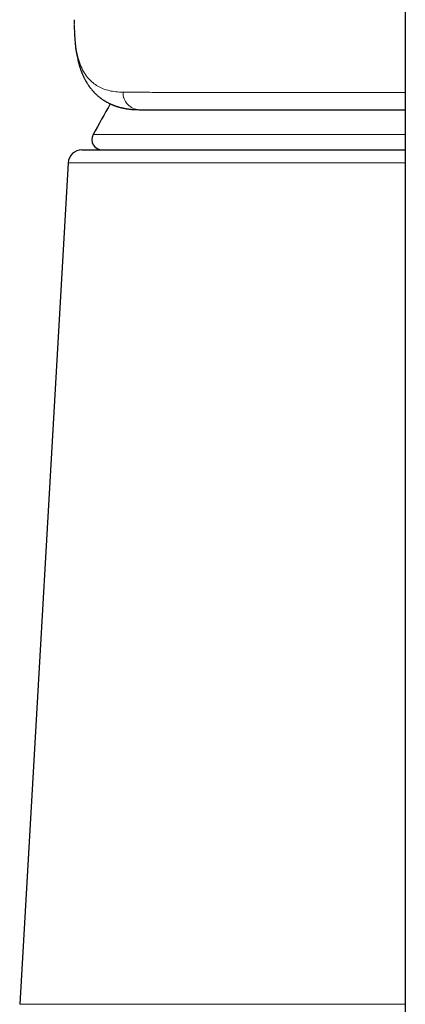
# Model space of a CAD drawing. Header units: millimetres. Extents: x 8 to 1004, y 12 to 903.
# Tile 17 of 57: x 445 to 457, y 754 to 782. Entities that reach past the tile are written whole.
import ezdxf

# ---------------------------------------------------------------- set-up
doc = ezdxf.new("R2010")
doc.units = ezdxf.units.MM

msp = doc.modelspace()

# ---------------------------------------------------------------- linework, layer by layer
at = {"color": 7, "linetype": 'Continuous', "lineweight": 30}
for p, q in [((456.5, 802.089), (456.5, 736.862)), ((446.87, 782.22), (446.869, 782.125)), ((446.874, 781.851), (446.888, 781.623)), ((447.093, 778.445), (456.5, 778.445)), ((446.694, 778.068), (445.282, 753.596))]:
    msp.add_line(p, q, dxfattribs=at)
at = {"color": 8, "linetype": 'Continuous', "lineweight": 0}
for p, q in [((446.888, 781.674), (446.874, 781.888)), ((446.874, 781.852), (446.874, 781.888)), ((447.418, 778.889), (456.5, 778.889)), ((456.5, 778.068), (446.694, 778.068)), ((445.282, 753.596), (456.5, 753.596))]:
    msp.add_line(p, q, dxfattribs=at)
at = {"color": 8, "linetype": 'Continuous', "lineweight": 0, "flags": 128}
msp.add_lwpolyline([(446.888, 781.674), (446.888, 781.628), (446.888, 781.623)], dxfattribs=at)
at = {"color": 8, "linetype": 'Continuous', "lineweight": 0}
msp.add_arc((448.776, 780.101), 0.486, 177.3255, 268.0825, dxfattribs=at)
at = {"color": 7, "linetype": 'Continuous', "lineweight": 30}
for centre, radius, start, end in [((491.315, 754.95), 50, 150.2201, 151.3951), ((447.681, 778.745), 0.3, 151.3951, 270), ((447.093, 778.045), 0.4, 90, 176.6981)]:
    msp.add_arc(centre, radius, start, end, dxfattribs=at)
at = {"color": 8, "linetype": 'Continuous', "lineweight": 0}
for points, knots in [([(446.874, 781.888), (446.872, 781.955), (446.867, 782.075), (446.869, 782.184), (446.871, 782.232)], [0, 0, 0, 0, 0.557027, 1, 1, 1, 1]), ([(448.291, 780.123), (448.22, 780.126), (448.077, 780.131), (447.886, 780.165), (447.711, 780.218), (447.554, 780.293), (447.414, 780.39), (447.282, 780.516), (447.163, 780.676), (447.059, 780.877), (446.979, 781.11), (446.92, 781.372), (446.898, 781.574), (446.888, 781.674)], [0, 0, 0, 0, 0.084363, 0.168375, 0.252088, 0.335554, 0.418821, 0.501935, 0.601534, 0.701058, 0.800589, 0.900208, 1, 1, 1, 1]), ([(456.5, 780.113), (456.438, 780.113), (456.288, 780.113), (456.073, 780.112), (455.912, 780.112), (455.829, 780.112), (455.802, 780.112), (455.776, 780.112), (455.749, 780.112), (455.724, 780.112), (455.657, 780.112), (455.44, 780.112), (455.077, 780.111), (454.62, 780.111), (454.162, 780.111), (453.705, 780.111), (453.25, 780.111), (452.808, 780.112), (452.379, 780.112), (451.977, 780.112), (451.599, 780.113), (451.245, 780.113), (450.903, 780.114), (450.573, 780.115), (450.256, 780.116), (449.951, 780.116), (449.649, 780.117), (449.351, 780.118), (449.061, 780.12), (448.787, 780.121), (448.528, 780.122), (448.37, 780.123), (448.291, 780.123)], [0, 0, 0, 0, 0.016828, 0.04066, 0.05896, 0.061399, 0.063848, 0.066307, 0.068776, 0.071255, 0.073207, 0.087652, 0.132058, 0.17646, 0.220859, 0.268426, 0.315992, 0.363556, 0.411121, 0.458688, 0.501933, 0.545181, 0.588434, 0.631693, 0.674961, 0.718239, 0.761529, 0.809166, 0.856827, 0.904515, 0.952238, 1, 1, 1, 1])]:
    msp.add_open_spline(points, degree=3, knots=knots, dxfattribs=at)
at = {"color": 7, "linetype": 'Continuous', "lineweight": 30}
for points, knots in [([(446.869, 782.077), (446.869, 782.067), (446.868, 782), (446.871, 781.929), (446.874, 781.868)], [0, 0, 0, 0, 0.159503, 1, 1, 1, 1]), ([(446.888, 781.623), (446.89, 781.599), (446.894, 781.553), (446.901, 781.49), (446.907, 781.436), (446.913, 781.389), (446.918, 781.352), (446.923, 781.324), (446.926, 781.302), (446.929, 781.283), (446.932, 781.264), (446.939, 781.224), (446.951, 781.163), (446.965, 781.098), (446.976, 781.051), (446.983, 781.02), (446.991, 780.99), (446.999, 780.96), (447.008, 780.93), (447.016, 780.9), (447.026, 780.869), (447.036, 780.836), (447.047, 780.803), (447.059, 780.769), (447.071, 780.738), (447.082, 780.708), (447.094, 780.679), (447.106, 780.649), (447.121, 780.617), (447.136, 780.584), (447.151, 780.552), (447.166, 780.521), (447.18, 780.494), (447.194, 780.468), (447.208, 780.445), (447.221, 780.421), (447.237, 780.395), (447.254, 780.367), (447.272, 780.34), (447.289, 780.315), (447.304, 780.293), (447.319, 780.273), (447.334, 780.252), (447.351, 780.23), (447.37, 780.207), (447.389, 780.185), (447.406, 780.164), (447.427, 780.141), (447.454, 780.113), (447.487, 780.079), (447.522, 780.046), (447.558, 780.014), (447.587, 779.99), (447.61, 779.972), (447.626, 779.959), (447.645, 779.945), (447.666, 779.93), (447.689, 779.913), (447.714, 779.897), (447.737, 779.882), (447.76, 779.867), (447.785, 779.853), (447.813, 779.837), (447.844, 779.82), (447.876, 779.803), (447.906, 779.789), (447.93, 779.778), (447.95, 779.769), (447.969, 779.761), (447.99, 779.753), (448.013, 779.743), (448.037, 779.734), (448.059, 779.726), (448.078, 779.72), (448.094, 779.714), (448.109, 779.71), (448.125, 779.704), (448.145, 779.698), (448.172, 779.691), (448.201, 779.682), (448.231, 779.675), (448.257, 779.669), (448.279, 779.664), (448.301, 779.659), (448.326, 779.654), (448.354, 779.649), (448.382, 779.644), (448.411, 779.64), (448.438, 779.636), (448.467, 779.632), (448.494, 779.629), (448.522, 779.626), (448.55, 779.624), (448.58, 779.621), (448.612, 779.619), (448.65, 779.617), (448.692, 779.616), (448.723, 779.616), (448.739, 779.615)], [0, 0, 0, 0, 0.0202478, 0.0383273, 0.0542383, 0.0679805, 0.0795535, 0.0871244, 0.093359, 0.099024, 0.1047077, 0.1104101, 0.13601, 0.1613395, 0.1713045, 0.181151, 0.190879, 0.2004912, 0.2108798, 0.2200919, 0.2302282, 0.2412896, 0.2532005, 0.2644425, 0.2758742, 0.2856459, 0.2954281, 0.3061712, 0.3178551, 0.3298617, 0.3419037, 0.3529554, 0.3634302, 0.3730433, 0.3817941, 0.3906467, 0.4006206, 0.4117168, 0.4232006, 0.4333756, 0.442173, 0.449979, 0.4587372, 0.4681128, 0.4785256, 0.4886145, 0.4977614, 0.5059656, 0.5203804, 0.5365753, 0.5534206, 0.5697489, 0.585102, 0.5921734, 0.5990527, 0.6067647, 0.6155492, 0.6254067, 0.6359606, 0.6454058, 0.6535063, 0.6631791, 0.6741498, 0.6865838, 0.6994549, 0.7105582, 0.7198191, 0.7256019, 0.732314, 0.7399893, 0.7486282, 0.7579652, 0.7661979, 0.7729885, 0.7783265, 0.7828137, 0.7885498, 0.7957227, 0.8043325, 0.8163044, 0.8266738, 0.8353925, 0.8420597, 0.8495264, 0.8581299, 0.8678706, 0.8780906, 0.8872422, 0.8967291, 0.9047706, 0.9132913, 0.922809, 0.9333988, 0.9433005, 0.9549091, 0.9682268, 0.9832561, 1, 1, 1, 1]), ([(448.76, 779.615), (448.83, 779.615), (448.971, 779.615), (449.2, 779.615), (449.441, 779.615), (449.696, 779.615), (449.964, 779.615), (450.246, 779.615), (450.549, 779.615), (450.875, 779.615), (451.225, 779.615), (451.59, 779.615), (451.97, 779.615), (452.352, 779.615), (452.734, 779.615), (453.114, 779.615), (453.504, 779.615), (453.905, 779.615), (454.317, 779.615), (454.739, 779.615), (455.185, 779.615), (455.657, 779.615), (456.1, 779.615), (456.385, 779.615), (456.5, 779.615)], [0, 0, 0, 0, 0.044734, 0.089448, 0.13417, 0.178926, 0.223744, 0.268651, 0.313247, 0.362136, 0.411025, 0.459948, 0.50894, 0.558035, 0.602457, 0.646843, 0.691215, 0.735601, 0.780023, 0.824509, 0.869057, 0.918, 0.966897, 1, 1, 1, 1])]:
    msp.add_open_spline(points, degree=3, knots=knots, dxfattribs=at)

doc.saveas('drawing.dxf')
